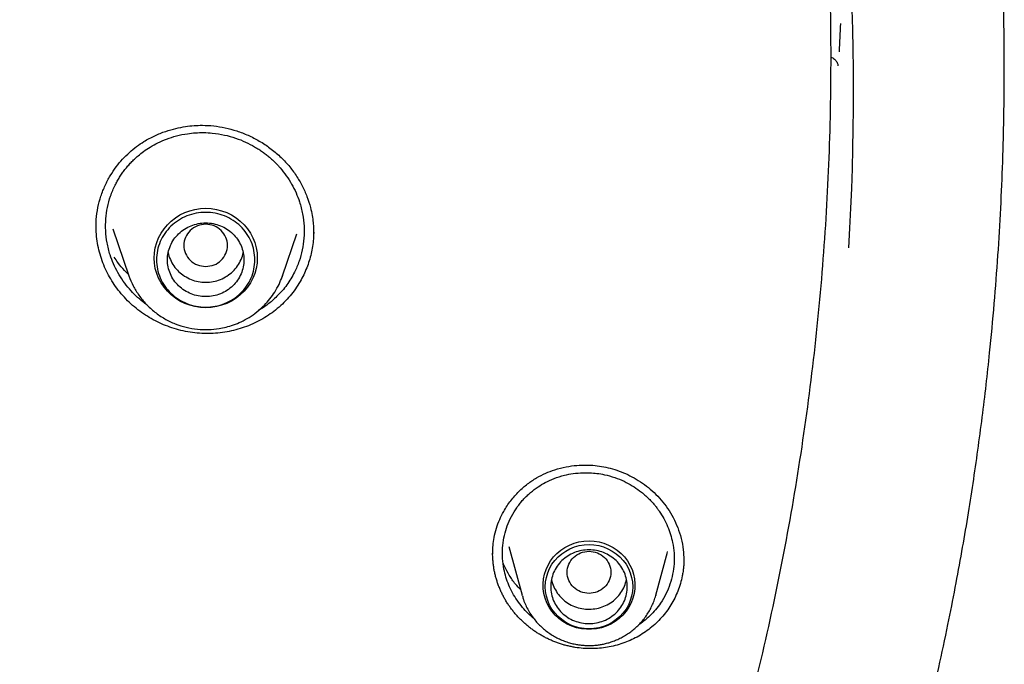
# Model space of a CAD drawing. Header units: millimetres. Extents: x 8 to 866, y 12 to 2084.
# Tile 90 of 98: x 458 to 476, y 1901 to 1913. Entities that reach past the tile are written whole.
import ezdxf

# ---------------------------------------------------------------- set-up
doc = ezdxf.new("R2010")
doc.units = ezdxf.units.MM

msp = doc.modelspace()

# ---------------------------------------------------------------- linework, layer by layer
at = {"color": 7, "linetype": 'Continuous', "lineweight": 30}
for p, q in [((459.7, 1908.821), (459.701, 1908.947)), ((460.005, 1908.778), (460.301, 1907.918)), ((463.111, 1907.918), (463.376, 1908.685)), ((463.681, 1908.735), (463.676, 1908.593)), ((460.303, 1907.911), (460.301, 1907.918)), ((463.104, 1907.899), (463.111, 1907.918)), ((467.255, 1902.963), (467.495, 1902.075)), ((470.152, 1902.872), (470.15, 1902.865)), ((466.96, 1902.828), (466.96, 1902.85)), ((469.942, 1902.075), (470.155, 1902.864)), ((470.452, 1902.722), (470.452, 1902.704)), ((467.499, 1902.06), (467.495, 1902.075)), ((469.942, 1902.075), (469.94, 1902.07))]:
    msp.add_line(p, q, dxfattribs=at)
at = {"color": 7, "linetype": 'Continuous', "lineweight": 30, "flags": 128}
for points in [[(461.706, 1907.335), (461.608, 1907.34), (461.51, 1907.355), (461.415, 1907.379), (461.322, 1907.413), (461.234, 1907.457), (461.152, 1907.509), (461.075, 1907.568), (461.005, 1907.636), (460.943, 1907.71), (460.889, 1907.79), (460.844, 1907.874), (460.809, 1907.963), (460.783, 1908.055), (460.768, 1908.149), (460.763, 1908.244), (460.768, 1908.339), (460.783, 1908.433), (460.809, 1908.525), (460.844, 1908.614), (460.889, 1908.699), (460.943, 1908.779), (461.005, 1908.853), (461.075, 1908.92), (461.152, 1908.98), (461.234, 1909.032), (461.322, 1909.075), (461.415, 1909.109), (461.51, 1909.134), (461.608, 1909.149), (461.706, 1909.154), (461.805, 1909.149), (461.902, 1909.134), (461.998, 1909.109), (462.09, 1909.075), (462.178, 1909.032), (462.261, 1908.98), (462.338, 1908.92), (462.408, 1908.853), (462.47, 1908.779), (462.524, 1908.699), (462.568, 1908.614), (462.604, 1908.525), (462.629, 1908.433), (462.645, 1908.339), (462.65, 1908.244), (462.645, 1908.149), (462.629, 1908.055), (462.604, 1907.963), (462.568, 1907.874), (462.524, 1907.79), (462.47, 1907.71), (462.408, 1907.636), (462.338, 1907.568), (462.261, 1907.509), (462.178, 1907.457), (462.09, 1907.413), (461.998, 1907.379), (461.902, 1907.355), (461.805, 1907.34), (461.706, 1907.335)], [(463.111, 1907.918), (463.107, 1907.905), (463.105, 1907.899)], [(468.719, 1903.069), (468.811, 1903.064), (468.902, 1903.049), (468.991, 1903.025), (469.077, 1902.992), (469.159, 1902.949), (469.235, 1902.898), (469.305, 1902.84), (469.367, 1902.774), (469.422, 1902.702), (469.468, 1902.625), (469.506, 1902.543), (469.533, 1902.458), (469.551, 1902.371), (469.559, 1902.282), (469.556, 1902.192), (469.543, 1902.104), (469.521, 1902.018), (469.488, 1901.934), (469.446, 1901.854), (469.396, 1901.78), (469.337, 1901.711), (469.27, 1901.649), (469.197, 1901.594), (469.119, 1901.547), (469.035, 1901.509), (468.947, 1901.48), (468.857, 1901.461), (468.765, 1901.451), (468.672, 1901.451), (468.58, 1901.461), (468.49, 1901.48), (468.402, 1901.509), (468.319, 1901.547), (468.24, 1901.594), (468.167, 1901.649), (468.1, 1901.711), (468.041, 1901.78), (467.991, 1901.854), (467.949, 1901.934), (467.917, 1902.018), (467.894, 1902.104), (467.881, 1902.192), (467.879, 1902.282), (467.886, 1902.371), (467.904, 1902.458), (467.932, 1902.543), (467.969, 1902.625), (468.015, 1902.702), (468.07, 1902.774), (468.133, 1902.84), (468.202, 1902.898), (468.279, 1902.949), (468.36, 1902.992), (468.446, 1903.025), (468.535, 1903.049), (468.626, 1903.064), (468.719, 1903.069)], [(468.719, 1901.459), (468.629, 1901.464), (468.541, 1901.478), (468.454, 1901.502), (468.371, 1901.535), (468.293, 1901.577), (468.22, 1901.627), (468.153, 1901.685), (468.093, 1901.749), (468.041, 1901.82), (467.998, 1901.895), (467.963, 1901.975), (467.939, 1902.058), (467.924, 1902.143), (467.919, 1902.23), (467.924, 1902.316), (467.939, 1902.401), (467.963, 1902.484), (467.998, 1902.564), (468.041, 1902.64), (468.093, 1902.71), (468.153, 1902.775), (468.22, 1902.832), (468.293, 1902.882), (468.371, 1902.924), (468.454, 1902.957), (468.541, 1902.981), (468.629, 1902.996), (468.719, 1903.001), (468.808, 1902.996), (468.897, 1902.981), (468.983, 1902.957), (469.066, 1902.924), (469.144, 1902.882), (469.217, 1902.832), (469.284, 1902.775), (469.344, 1902.71), (469.396, 1902.64), (469.439, 1902.564), (469.474, 1902.484), (469.499, 1902.401), (469.514, 1902.316), (469.519, 1902.23), (469.514, 1902.143), (469.499, 1902.058), (469.474, 1901.975), (469.439, 1901.895), (469.396, 1901.82), (469.344, 1901.749), (469.284, 1901.685), (469.217, 1901.627), (469.144, 1901.577), (469.066, 1901.535), (468.983, 1901.502), (468.897, 1901.478), (468.808, 1901.464), (468.719, 1901.459)]]:
    msp.add_lwpolyline(points, dxfattribs=at)
at = {"color": 7, "linetype": 'Continuous', "lineweight": 30}
for centre, radius, start, end in [((425.245, 1911.316), 48.313, 356.5724, 10.3764), ((425.258, 1914.366), 48.101, 357.2039, 357.8167)]:
    msp.add_arc(centre, radius, start, end, dxfattribs=at)
for points, knots in [([(469.642, 1893.884), (469.846, 1894.4), (470.303, 1895.55), (470.911, 1897.363), (471.482, 1899.306), (471.965, 1901.253), (472.365, 1903.201), (472.683, 1905.155), (472.921, 1907.117), (473.078, 1909.091), (473.153, 1911.069), (473.147, 1912.969), (473.068, 1914.788), (472.936, 1916.455), (472.786, 1917.763), (472.683, 1918.518), (472.643, 1918.79), (472.632, 1918.865), (472.621, 1918.94), (472.609, 1919.015), (472.598, 1919.09), (472.587, 1919.164), (472.574, 1919.243), (472.559, 1919.34), (472.536, 1919.486), (472.501, 1919.699), (472.453, 1919.986), (472.391, 1920.341), (472.313, 1920.762), (472.217, 1921.258), (472.099, 1921.832), (471.957, 1922.483), (471.787, 1923.206), (471.588, 1923.998), (471.356, 1924.86), (471.143, 1925.593), (470.976, 1926.137), (470.871, 1926.469), (470.777, 1926.76), (470.683, 1927.046), (470.589, 1927.327), (470.454, 1927.723), (470.275, 1928.227), (470.018, 1928.926), (469.726, 1929.681), (469.399, 1930.479), (469.147, 1931.068), (468.97, 1931.467), (468.868, 1931.695), (468.768, 1931.916), (468.669, 1932.131), (468.572, 1932.338), (468.477, 1932.539), (468.128, 1933.27), (467.496, 1934.521), (466.523, 1936.264), (465.479, 1937.969), (464.411, 1939.566), (463.328, 1941.058), (462.286, 1942.394), (461.543, 1943.284), (461.137, 1943.753), (461.037, 1943.868), (460.936, 1943.983), (460.835, 1944.098), (460.734, 1944.213), (460.632, 1944.327), (460.53, 1944.441), (460.376, 1944.611), (460.152, 1944.856), (459.841, 1945.192), (459.475, 1945.579), (459.052, 1946.016), (458.656, 1946.416), (458.398, 1946.668), (458.303, 1946.761)], [0, 0, 0, 0, 0.029043, 0.064708, 0.100077, 0.135149, 0.169925, 0.204405, 0.239073, 0.273739, 0.308405, 0.343071, 0.373577, 0.404082, 0.430927, 0.442739, 0.444065, 0.44539, 0.446716, 0.448042, 0.449368, 0.450694, 0.45202, 0.453527, 0.455865, 0.459767, 0.464866, 0.471162, 0.478654, 0.487343, 0.497704, 0.509374, 0.522351, 0.536635, 0.552227, 0.569126, 0.576622, 0.582044, 0.587382, 0.592638, 0.59781, 0.602899, 0.614566, 0.625771, 0.64187, 0.656909, 0.670888, 0.675357, 0.679706, 0.683935, 0.688043, 0.692032, 0.6959, 0.699648, 0.734315, 0.768981, 0.803647, 0.838313, 0.868818, 0.899323, 0.926166, 0.928803, 0.931439, 0.934076, 0.936712, 0.939349, 0.941985, 0.944622, 0.947258, 0.953869, 0.961762, 0.970938, 0.981397, 0.993139, 1, 1, 1, 1]), ([(463.586, 1877.892), (463.826, 1878.174), (464.303, 1878.734), (464.996, 1879.58), (465.657, 1880.429), (466.291, 1881.276), (466.894, 1882.117), (467.467, 1882.949), (468.011, 1883.772), (468.53, 1884.59), (469.055, 1885.453), (469.583, 1886.36), (470.11, 1887.309), (470.605, 1888.247), (471.07, 1889.173), (471.507, 1890.085), (471.927, 1891.01), (472.329, 1891.945), (472.714, 1892.89), (473.07, 1893.815), (473.398, 1894.72), (473.701, 1895.604), (473.979, 1896.467), (474.243, 1897.335), (474.491, 1898.206), (474.722, 1899.078), (474.931, 1899.922), (475.118, 1900.739), (475.28, 1901.5), (475.42, 1902.208), (475.541, 1902.863), (475.649, 1903.498), (475.746, 1904.117), (475.834, 1904.726), (475.914, 1905.326), (475.986, 1905.919), (476.061, 1906.613), (476.135, 1907.403), (476.203, 1908.287), (476.254, 1909.15), (476.286, 1909.904), (476.304, 1910.55), (476.314, 1911.093), (476.318, 1911.628), (476.316, 1912.157), (476.309, 1912.679), (476.298, 1913.15), (476.285, 1913.565), (476.271, 1913.917), (476.257, 1914.242), (476.242, 1914.54), (476.227, 1914.811), (476.216, 1914.983), (476.211, 1915.065)], [0, 0, 0, 0, 0.0273366, 0.0542595, 0.0807653, 0.1068493, 0.1325083, 0.1572926, 0.1816617, 0.2056135, 0.2291473, 0.2566173, 0.2834926, 0.3097726, 0.3354567, 0.3605449, 0.3850347, 0.4110705, 0.4364017, 0.4610335, 0.4849707, 0.5082183, 0.5307811, 0.552664, 0.5759554, 0.5984364, 0.6201137, 0.6409938, 0.6610838, 0.6783222, 0.694944, 0.7109542, 0.7265169, 0.7418567, 0.7569775, 0.7718809, 0.7865684, 0.8092159, 0.8313393, 0.852944, 0.8740351, 0.8878131, 0.9013666, 0.9147157, 0.9279236, 0.9409965, 0.953831, 0.9632476, 0.9719776, 0.9800192, 0.9873708, 0.9940311, 1, 1, 1, 1]), ([(473.137, 1911.923), (473.146, 1911.92), (473.167, 1911.915), (473.196, 1911.896), (473.223, 1911.873), (473.245, 1911.846), (473.267, 1911.806), (473.271, 1911.78), (473.274, 1911.762)], [0, 0, 0, 0, 0.115677, 0.255822, 0.399318, 0.545915, 0.695465, 1, 1, 1, 1]), ([(459.701, 1908.947), (459.71, 1909.022), (459.727, 1909.168), (459.785, 1909.377), (459.862, 1909.572), (459.956, 1909.75), (460.064, 1909.91), (460.181, 1910.053), (460.307, 1910.177), (460.438, 1910.284), (460.592, 1910.389), (460.77, 1910.484), (460.967, 1910.563), (461.155, 1910.617), (461.329, 1910.651), (461.491, 1910.669), (461.664, 1910.675), (461.854, 1910.665), (462.064, 1910.631), (462.276, 1910.573), (462.485, 1910.492), (462.69, 1910.388), (462.885, 1910.259), (463.066, 1910.108), (463.227, 1909.939), (463.363, 1909.757), (463.474, 1909.566), (463.561, 1909.37), (463.62, 1909.188), (463.656, 1909.028), (463.673, 1908.898), (463.681, 1908.787), (463.681, 1908.721), (463.682, 1908.692)], [0, 0, 0, 0, 0.038025, 0.074805, 0.110296, 0.144436, 0.177164, 0.208437, 0.238236, 0.266589, 0.293667, 0.331908, 0.367225, 0.399523, 0.428737, 0.45484, 0.479734, 0.513557, 0.548208, 0.583768, 0.620228, 0.657557, 0.695721, 0.734545, 0.772815, 0.810174, 0.846615, 0.882198, 0.916961, 0.942162, 0.964532, 0.98379, 1, 1, 1, 1]), ([(459.879, 1908.962), (459.887, 1909.031), (459.903, 1909.173), (459.961, 1909.38), (460.028, 1909.539), (460.088, 1909.653), (460.131, 1909.725), (460.178, 1909.795), (460.228, 1909.864), (460.283, 1909.93), (460.341, 1909.994), (460.403, 1910.055), (460.478, 1910.123), (460.573, 1910.198), (460.694, 1910.279), (460.834, 1910.355), (460.994, 1910.425), (461.175, 1910.483), (461.352, 1910.519), (461.519, 1910.537), (461.671, 1910.541), (461.849, 1910.531), (462.045, 1910.5), (462.25, 1910.443), (462.434, 1910.369), (462.574, 1910.296), (462.675, 1910.234), (462.745, 1910.187), (462.81, 1910.138), (462.87, 1910.089), (462.925, 1910.04), (462.977, 1909.991), (463.024, 1909.942), (463.094, 1909.864), (463.183, 1909.751), (463.281, 1909.598), (463.361, 1909.438), (463.431, 1909.256), (463.483, 1909.052), (463.512, 1908.828), (463.506, 1908.679), (463.503, 1908.606)], [0, 0, 0, 0, 0.038263, 0.077283, 0.11706, 0.132181, 0.147407, 0.162741, 0.17818, 0.193726, 0.209378, 0.225137, 0.241001, 0.264371, 0.290328, 0.318867, 0.349982, 0.383668, 0.419916, 0.445509, 0.472237, 0.500095, 0.539402, 0.576394, 0.611078, 0.643462, 0.658797, 0.673559, 0.687748, 0.701365, 0.714411, 0.726886, 0.73879, 0.750126, 0.782689, 0.814864, 0.846655, 0.878068, 0.91936, 0.96, 1, 1, 1, 1]), ([(463.676, 1908.593), (463.672, 1908.548), (463.663, 1908.457), (463.636, 1908.324), (463.601, 1908.192), (463.555, 1908.063), (463.5, 1907.936), (463.431, 1907.807), (463.349, 1907.678), (463.25, 1907.549), (463.14, 1907.428), (463.019, 1907.317), (462.889, 1907.218), (462.752, 1907.13), (462.605, 1907.053), (462.452, 1906.989), (462.296, 1906.938), (462.136, 1906.899), (461.971, 1906.873), (461.803, 1906.86), (461.634, 1906.861), (461.465, 1906.877), (461.295, 1906.907), (461.13, 1906.951), (460.972, 1907.007), (460.82, 1907.074), (460.673, 1907.154), (460.532, 1907.246), (460.399, 1907.349), (460.274, 1907.463), (460.159, 1907.589), (460.056, 1907.722), (459.966, 1907.861), (459.889, 1908.005), (459.824, 1908.155), (459.771, 1908.312), (459.732, 1908.473), (459.709, 1908.638), (459.698, 1908.758), (459.701, 1908.823), (459.701, 1908.832)], [0, 0, 0, 0, 0.023085, 0.046291, 0.069434, 0.092578, 0.116203, 0.139829, 0.166978, 0.194127, 0.222066, 0.250005, 0.277062, 0.304119, 0.331971, 0.359825, 0.3868, 0.413775, 0.441494, 0.469212, 0.496811, 0.52441, 0.552864, 0.581318, 0.608177, 0.635037, 0.662635, 0.690234, 0.717768, 0.745302, 0.773677, 0.802052, 0.828956, 0.85586, 0.883533, 0.911206, 0.938983, 0.966761, 0.995398, 1, 1, 1, 1]), ([(460.631, 1907.389), (460.606, 1907.406), (460.535, 1907.455), (460.428, 1907.552), (460.306, 1907.679), (460.195, 1907.821), (460.097, 1907.975), (460.017, 1908.136), (459.948, 1908.318), (459.897, 1908.521), (459.87, 1908.743), (459.876, 1908.889), (459.879, 1908.962)], [0, 0, 0, 0, 0.048024, 0.139996, 0.233337, 0.334579, 0.434284, 0.532449, 0.629071, 0.755459, 0.879102, 1, 1, 1, 1]), ([(461.706, 1908.09), (461.654, 1908.096), (461.549, 1908.107), (461.416, 1908.196), (461.328, 1908.324), (461.295, 1908.475), (461.328, 1908.626), (461.416, 1908.755), (461.549, 1908.84), (461.706, 1908.871), (461.863, 1908.84), (461.997, 1908.755), (462.085, 1908.626), (462.117, 1908.475), (462.085, 1908.324), (461.997, 1908.196), (461.863, 1908.107), (461.758, 1908.096), (461.706, 1908.09)], [0, 0, 0, 0, 0.0625, 0.125, 0.1875, 0.25, 0.3125, 0.375, 0.4375, 0.5, 0.5625, 0.625, 0.6875, 0.75, 0.8125, 0.875, 0.9375, 1, 1, 1, 1]), ([(463.503, 1908.606), (463.495, 1908.535), (463.478, 1908.392), (463.419, 1908.183), (463.345, 1908.008), (463.266, 1907.865), (463.191, 1907.751), (463.106, 1907.643), (463.015, 1907.546), (462.903, 1907.443), (462.792, 1907.354), (462.705, 1907.304), (462.673, 1907.286)], [0, 0, 0, 0, 0.131809, 0.265902, 0.402317, 0.485333, 0.569207, 0.653947, 0.739562, 0.81517, 0.934511, 1, 1, 1, 1]), ([(461.02, 1908.344), (461.02, 1908.344), (461.024, 1908.3), (461.057, 1908.215), (461.12, 1908.098), (461.208, 1907.995), (461.315, 1907.911), (461.437, 1907.848), (461.569, 1907.809), (461.706, 1907.796), (461.844, 1907.809), (461.976, 1907.848), (462.098, 1907.911), (462.204, 1907.995), (462.293, 1908.098), (462.355, 1908.215), (462.388, 1908.3), (462.393, 1908.344), (462.393, 1908.344)], [0, 0, 0, 0, 0.000101, 0.071515, 0.142929, 0.214343, 0.285757, 0.357172, 0.428586, 0.5, 0.571414, 0.642828, 0.714243, 0.785657, 0.857071, 0.928485, 0.999899, 1, 1, 1, 1]), ([(460.293, 1907.941), (460.268, 1907.965), (460.199, 1908.034), (460.111, 1908.14), (460.055, 1908.225), (460.033, 1908.258)], [0, 0, 0, 0, 0.25226, 0.709093, 1, 1, 1, 1]), ([(460.301, 1907.918), (460.325, 1907.856), (460.375, 1907.732), (460.482, 1907.558), (460.615, 1907.396), (460.773, 1907.251), (460.952, 1907.13), (461.146, 1907.036), (461.347, 1906.972), (461.551, 1906.937), (461.754, 1906.93), (461.93, 1906.947), (462.083, 1906.979), (462.218, 1907.02), (462.359, 1907.078), (462.504, 1907.157), (462.648, 1907.258), (462.774, 1907.372), (462.883, 1907.495), (462.972, 1907.622), (463.049, 1907.757), (463.086, 1907.853), (463.104, 1907.899)], [0, 0, 0, 0, 0.054182, 0.109936, 0.16741, 0.226803, 0.287166, 0.346282, 0.404103, 0.460644, 0.51592, 0.569944, 0.605799, 0.644382, 0.686143, 0.731123, 0.779365, 0.830904, 0.871752, 0.914481, 0.959092, 1, 1, 1, 1]), ([(466.982, 1903.132), (466.995, 1903.189), (467.021, 1903.301), (467.082, 1903.46), (467.167, 1903.63), (467.282, 1903.803), (467.43, 1903.972), (467.589, 1904.111), (467.754, 1904.222), (467.922, 1904.307), (468.103, 1904.376), (468.294, 1904.425), (468.489, 1904.452), (468.666, 1904.459), (468.83, 1904.45), (468.99, 1904.427), (469.15, 1904.388), (469.31, 1904.334), (469.468, 1904.263), (469.623, 1904.176), (469.772, 1904.072), (469.912, 1903.953), (470.043, 1903.817), (470.161, 1903.664), (470.262, 1903.494), (470.346, 1903.31), (470.408, 1903.113), (470.447, 1902.915), (470.452, 1902.784), (470.454, 1902.722)], [0, 0, 0, 0, 0.035043, 0.069058, 0.102029, 0.149419, 0.194241, 0.236405, 0.275912, 0.313059, 0.347913, 0.390684, 0.429106, 0.463091, 0.493758, 0.524835, 0.556637, 0.58923, 0.622619, 0.656786, 0.691703, 0.727342, 0.763706, 0.801142, 0.839735, 0.879473, 0.920393, 0.962526, 1, 1, 1, 1]), ([(467.163, 1903.125), (467.177, 1903.184), (467.205, 1903.304), (467.276, 1903.477), (467.351, 1903.61), (467.419, 1903.707), (467.471, 1903.773), (467.526, 1903.836), (467.586, 1903.896), (467.649, 1903.953), (467.717, 1904.007), (467.805, 1904.07), (467.924, 1904.141), (468.084, 1904.214), (468.256, 1904.269), (468.433, 1904.304), (468.589, 1904.317), (468.735, 1904.316), (468.867, 1904.305), (469.02, 1904.278), (469.187, 1904.232), (469.357, 1904.163), (469.509, 1904.081), (469.625, 1904.002), (469.711, 1903.934), (469.773, 1903.88), (469.829, 1903.825), (469.88, 1903.77), (469.926, 1903.716), (469.967, 1903.663), (470.024, 1903.585), (470.09, 1903.477), (470.159, 1903.335), (470.212, 1903.189), (470.254, 1903.025), (470.278, 1902.845), (470.28, 1902.649), (470.259, 1902.523), (470.249, 1902.46)], [0, 0, 0, 0, 0.038256, 0.077259, 0.117014, 0.134292, 0.151708, 0.169263, 0.186957, 0.204789, 0.22276, 0.24087, 0.272463, 0.308711, 0.349603, 0.383322, 0.419639, 0.4453, 0.472111, 0.500069, 0.539605, 0.576762, 0.611546, 0.643964, 0.661432, 0.678131, 0.694061, 0.709222, 0.723617, 0.737245, 0.750108, 0.782829, 0.815116, 0.846973, 0.878408, 0.919661, 0.960187, 1, 1, 1, 1]), ([(466.957, 1902.849), (466.958, 1902.895), (466.961, 1902.99), (466.975, 1903.084), (466.982, 1903.132)], [0, 0, 0, 0, 0.48043, 1, 1, 1, 1]), ([(467.709, 1901.647), (467.675, 1901.676), (467.6, 1901.74), (467.498, 1901.852), (467.401, 1901.98), (467.317, 1902.117), (467.249, 1902.259), (467.197, 1902.404), (467.157, 1902.567), (467.134, 1902.746), (467.133, 1902.939), (467.153, 1903.063), (467.163, 1903.125)], [0, 0, 0, 0, 0.080521, 0.174212, 0.27185, 0.368018, 0.462718, 0.555947, 0.647708, 0.767737, 0.885165, 1, 1, 1, 1]), ([(468.719, 1902.878), (468.666, 1902.872), (468.562, 1902.86), (468.428, 1902.772), (468.34, 1902.644), (468.308, 1902.492), (468.34, 1902.341), (468.428, 1902.213), (468.562, 1902.128), (468.719, 1902.097), (468.875, 1902.128), (469.009, 1902.213), (469.097, 1902.341), (469.129, 1902.492), (469.097, 1902.644), (469.009, 1902.772), (468.875, 1902.86), (468.771, 1902.872), (468.719, 1902.878)], [0, 0, 0, 0, 0.0625, 0.125, 0.1875, 0.25, 0.3125, 0.375, 0.4375, 0.5, 0.5625, 0.625, 0.6875, 0.75, 0.8125, 0.875, 0.9375, 1, 1, 1, 1]), ([(470.425, 1902.428), (470.415, 1902.381), (470.393, 1902.286), (470.346, 1902.15), (470.288, 1902.02), (470.219, 1901.896), (470.139, 1901.777), (470.049, 1901.666), (469.949, 1901.563), (469.841, 1901.468), (469.724, 1901.383), (469.6, 1901.308), (469.471, 1901.245), (469.338, 1901.193), (469.199, 1901.151), (469.055, 1901.121), (468.91, 1901.102), (468.763, 1901.095), (468.614, 1901.1), (468.489, 1901.115), (468.404, 1901.13), (468.356, 1901.141), (468.32, 1901.149), (468.273, 1901.161), (468.226, 1901.175), (468.179, 1901.19), (468.145, 1901.202), (468.11, 1901.215), (468.076, 1901.228), (468.031, 1901.247), (467.986, 1901.267), (467.942, 1901.288), (467.909, 1901.305), (467.877, 1901.323), (467.845, 1901.341), (467.803, 1901.365), (467.761, 1901.391), (467.721, 1901.419), (467.691, 1901.44), (467.661, 1901.461), (467.632, 1901.484), (467.594, 1901.514), (467.557, 1901.546), (467.52, 1901.578), (467.494, 1901.603), (467.468, 1901.629), (467.442, 1901.655), (467.408, 1901.69), (467.376, 1901.726), (467.345, 1901.764), (467.322, 1901.792), (467.3, 1901.821), (467.271, 1901.86), (467.244, 1901.9), (467.218, 1901.94), (467.199, 1901.971), (467.181, 1902.003), (467.163, 1902.034), (467.14, 1902.077), (467.119, 1902.12), (467.099, 1902.164), (467.085, 1902.197), (467.072, 1902.231), (467.059, 1902.264), (467.043, 1902.309), (467.028, 1902.355), (467.015, 1902.401), (467.006, 1902.436), (466.998, 1902.471), (466.99, 1902.506), (466.981, 1902.552), (466.974, 1902.6), (466.967, 1902.647), (466.964, 1902.682), (466.961, 1902.718), (466.958, 1902.753), (466.956, 1902.795), (466.956, 1902.824), (466.956, 1902.842)], [0, 0, 0, 0, 0.028977, 0.058178, 0.086267, 0.114358, 0.143259, 0.172161, 0.200342, 0.228523, 0.257538, 0.286553, 0.314416, 0.34228, 0.370926, 0.399573, 0.427938, 0.456302, 0.485479, 0.514655, 0.528829, 0.535914, 0.543, 0.550085, 0.564258, 0.571344, 0.578429, 0.585515, 0.5926, 0.599686, 0.613859, 0.620944, 0.62803, 0.635115, 0.642201, 0.649286, 0.663459, 0.670545, 0.67763, 0.684715, 0.691801, 0.698886, 0.713059, 0.720145, 0.72723, 0.734316, 0.741401, 0.748487, 0.76266, 0.769745, 0.776831, 0.783916, 0.791002, 0.805175, 0.812261, 0.819346, 0.826432, 0.833517, 0.840602, 0.854776, 0.861861, 0.868947, 0.876032, 0.883118, 0.890203, 0.904376, 0.911462, 0.918547, 0.925633, 0.932718, 0.939803, 0.953977, 0.961062, 0.968148, 0.975233, 0.982319, 0.989404, 1, 1, 1, 1]), ([(470.456, 1902.717), (470.456, 1902.707), (470.455, 1902.686), (470.454, 1902.654), (470.451, 1902.618), (470.448, 1902.581), (470.444, 1902.544), (470.437, 1902.492), (470.43, 1902.453), (470.425, 1902.428)], [0, 0, 0, 0, 0.094833, 0.216864, 0.338895, 0.460926, 0.595513, 0.730101, 1, 1, 1, 1]), ([(467.47, 1902.17), (467.437, 1902.205), (467.358, 1902.289), (467.261, 1902.434), (467.188, 1902.564), (467.158, 1902.638), (467.149, 1902.66)], [0, 0, 0, 0, 0.242154, 0.57299, 0.879744, 1, 1, 1, 1]), ([(468.032, 1902.362), (468.033, 1902.36), (468.037, 1902.314), (468.072, 1902.228), (468.135, 1902.111), (468.224, 1902.009), (468.332, 1901.925), (468.454, 1901.863), (468.587, 1901.826), (468.724, 1901.814), (468.861, 1901.828), (468.993, 1901.867), (469.115, 1901.931), (469.221, 1902.016), (469.307, 1902.12), (469.372, 1902.236), (469.394, 1902.32), (469.405, 1902.362)], [0, 0, 0, 0, 0.00363, 0.074965, 0.146301, 0.217637, 0.288973, 0.360308, 0.431644, 0.50298, 0.574316, 0.645651, 0.716987, 0.788323, 0.859659, 0.930994, 1, 1, 1, 1]), ([(470.249, 1902.46), (470.235, 1902.399), (470.205, 1902.275), (470.13, 1902.096), (470.04, 1901.941), (469.94, 1901.807), (469.836, 1901.696), (469.73, 1901.603), (469.657, 1901.552), (469.626, 1901.53)], [0, 0, 0, 0, 0.164963, 0.333144, 0.5046, 0.635418, 0.768138, 0.902584, 1, 1, 1, 1]), ([(467.501, 1902.06), (467.507, 1902.038), (467.523, 1901.981), (467.559, 1901.892), (467.609, 1901.794), (467.665, 1901.703), (467.727, 1901.62), (467.793, 1901.546), (467.865, 1901.476), (467.942, 1901.413), (468.024, 1901.356), (468.11, 1901.305), (468.199, 1901.262), (468.29, 1901.226), (468.38, 1901.198), (468.464, 1901.178), (468.538, 1901.166), (468.608, 1901.158), (468.667, 1901.154), (468.705, 1901.154), (468.719, 1901.154)], [0, 0, 0, 0, 0.0430067, 0.1098722, 0.1774305, 0.2457662, 0.3071347, 0.3685035, 0.4298446, 0.4911237, 0.5522868, 0.6132443, 0.6738375, 0.7337534, 0.792269, 0.8472323, 0.8920421, 0.9297095, 0.9760608, 1, 1, 1, 1]), ([(468.719, 1901.154), (468.755, 1901.155), (468.806, 1901.156), (468.882, 1901.164), (468.946, 1901.173), (469.023, 1901.189), (469.102, 1901.211), (469.184, 1901.24), (469.266, 1901.275), (469.347, 1901.316), (469.427, 1901.365), (469.505, 1901.42), (469.579, 1901.482), (469.648, 1901.55), (469.713, 1901.624), (469.772, 1901.704), (469.825, 1901.788), (469.871, 1901.878), (469.909, 1901.971), (469.932, 1902.036), (469.94, 1902.069), (469.94, 1902.07)], [0, 0, 0, 0, 0.066152, 0.093234, 0.138184, 0.18497, 0.235257, 0.287843, 0.342245, 0.398078, 0.455068, 0.513014, 0.571766, 0.631213, 0.691269, 0.751871, 0.812972, 0.87454, 0.936555, 0.999003, 1, 1, 1, 1])]:
    msp.add_open_spline(points, degree=3, knots=knots, dxfattribs=at)
for points in [[(462.606, 1908.212), (462.603, 1908.155), (462.596, 1908.042), (462.543, 1907.878), (462.459, 1907.727), (462.347, 1907.595), (462.209, 1907.486), (462.053, 1907.406), (461.883, 1907.356), (461.706, 1907.339), (461.53, 1907.356), (461.36, 1907.406), (461.203, 1907.486), (461.066, 1907.595), (460.953, 1907.727), (460.869, 1907.878), (460.818, 1908.042), (460.8, 1908.212), (460.818, 1908.382), (460.869, 1908.546), (460.953, 1908.697), (461.066, 1908.829), (461.203, 1908.938), (461.36, 1909.019), (461.53, 1909.068), (461.706, 1909.085), (461.883, 1909.068), (462.053, 1909.019), (462.209, 1908.938), (462.347, 1908.829), (462.459, 1908.697), (462.543, 1908.546), (462.596, 1908.382), (462.603, 1908.269), (462.606, 1908.212)], [(461.706, 1907.538), (461.752, 1907.54), (461.844, 1907.545), (461.976, 1907.585), (462.098, 1907.648), (462.204, 1907.732), (462.292, 1907.835), (462.357, 1907.952), (462.397, 1908.08), (462.411, 1908.212), (462.397, 1908.345), (462.357, 1908.472), (462.292, 1908.589), (462.204, 1908.692), (462.098, 1908.777), (461.976, 1908.839), (461.844, 1908.878), (461.706, 1908.891), (461.569, 1908.878), (461.437, 1908.839), (461.315, 1908.777), (461.208, 1908.692), (461.12, 1908.589), (461.055, 1908.472), (461.015, 1908.345), (461.002, 1908.212), (461.015, 1908.08), (461.055, 1907.952), (461.12, 1907.835), (461.208, 1907.732), (461.315, 1907.648), (461.437, 1907.585), (461.569, 1907.545), (461.66, 1907.54), (461.706, 1907.538)], [(469.419, 1902.23), (469.416, 1902.186), (469.411, 1902.097), (469.369, 1901.97), (469.304, 1901.853), (469.217, 1901.75), (469.11, 1901.665), (468.988, 1901.602), (468.856, 1901.564), (468.719, 1901.551), (468.581, 1901.564), (468.449, 1901.602), (468.327, 1901.665), (468.22, 1901.75), (468.133, 1901.853), (468.068, 1901.97), (468.028, 1902.097), (468.014, 1902.23), (468.028, 1902.362), (468.068, 1902.489), (468.133, 1902.607), (468.22, 1902.71), (468.327, 1902.794), (468.449, 1902.857), (468.581, 1902.896), (468.719, 1902.909), (468.856, 1902.896), (468.988, 1902.857), (469.11, 1902.794), (469.217, 1902.71), (469.304, 1902.607), (469.369, 1902.489), (469.411, 1902.362), (469.416, 1902.274), (469.419, 1902.23)]]:
    msp.add_open_spline(points, degree=3, dxfattribs=at)

doc.saveas('drawing.dxf')
